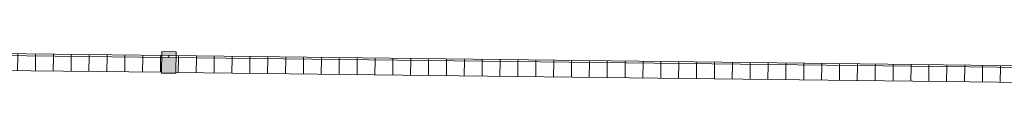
# Model space of a CAD drawing. Header units: millimetres. Extents: x 992 to 119315, y -26483 to 33271.
# Tile 78 of 110: x 82595 to 85350, y 32490 to 32596. Entities that reach past the tile are written whole.
import ezdxf

# ---------------------------------------------------------------- set-up
doc = ezdxf.new("R2010")
doc.units = ezdxf.units.MM
for name, color, linetype, lineweight in [('A-DETL-MBND', 5, 'Continuous', 9), ('A-GLAZ-CURT', 52, 'Continuous', 9), ('A-GLAZ-CWMG', 51, 'Continuous', 9)]:
    doc.layers.add(name, color=color, linetype=linetype, lineweight=lineweight)

# ---------------------------------------------------------------- blocks, each defined once
blk = doc.blocks.new('Painel de gradil - Painel de gradil-V21-PLANTA DE CAIMENTO DE PISOS - COBERTURA')
at = {"layer": 'A-DETL-MBND', "lineweight": 5}
h = blk.add_hatch(dxfattribs=at)
h.set_pattern_fill('FP_20', color=71, style=0, pattern_type=2)
h.set_pattern_definition([(180, (0, 609.6), (2e-14, -200), []), (270, (0, 609.6), (50, 3e-15), [])])
h.paths.add_polyline_path([(1250, -5), (1249.4, 0), (-1250, 0), (-1249.9, -5), (1249.5, -5)])
h = blk.add_hatch(dxfattribs=at)
h.set_pattern_fill('FP_25', color=71, style=0, pattern_type=2)
h.set_pattern_definition([(0, (0, -513.74), (0, 141.421), []), (90, (0, -513.736), (-50, 3e-15), [])])
h.paths.add_polyline_path([(1230, -47.1), (1229.5, -5), (-1230, -5), (-1229.3, -47.1), (1230, -47.1)])
at = {"layer": 'A-DETL-MBND', "color": 250, "lineweight": 5}
for p, q in [((1250, 0), (-1250, 0)), ((-1250, 0), (-1250, -5)), ((1250, -5), (1250, 0)), ((-1250, -5), (1250, -5)), ((-1230, -47.1), (1230, -47.1))]:
    blk.add_line(p, q, dxfattribs=at)
blk = doc.blocks.new('Montante retangular - montante retangular 60x40mm metal-5668038-PLANTA DE CAIMENTO DE PISOS - COBERTURA')
at = {"layer": 'A-DETL-MBND', "lineweight": 5}
h = blk.add_hatch(color=107, dxfattribs=at)
h.paths.add_polyline_path([(20, 49), (20, 5), (-20, 5.2), (-20, 49), (0.5, 49)])
h.paths.add_polyline_path([(20, 0), (20, -11), (-20, -11), (-20, 0), (0, 0)])
at = {"layer": 'A-DETL-MBND', "color": 250, "lineweight": 5}
for p, q in [((-20, -11), (-20, 49)), ((-20, 49), (20, 49)), ((20, 49), (20, -11)), ((20, -11), (-20, -11))]:
    blk.add_line(p, q, dxfattribs=at)
blk = doc.blocks.new('BE-PMSa-MOD-ARQ-ESCOLA-EX-000-R_0056_rvt-1-PLANTA DE CAIMENTO DE PISOS - COBERTURA')
at = {"layer": 'A-GLAZ-CURT', "color": 250, "lineweight": 5, "rotation": 359.3246763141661}
for p in [(-8841.9, 32581.6), (-6342.1, 32552.1)]:
    blk.add_blockref('Painel de gradil - Painel de gradil-V21-PLANTA DE CAIMENTO DE PISOS - COBERTURA', p, dxfattribs=at)
at = {"layer": 'A-GLAZ-CWMG', "color": 250, "lineweight": 5, "extrusion": (0, 0, -1), "rotation": 180.6753236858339}
blk.add_blockref('Montante retangular - montante retangular 60x40mm metal-5668038-PLANTA DE CAIMENTO DE PISOS - COBERTURA', (7592, 32566.8), dxfattribs=at)

msp = doc.modelspace()

# ---------------------------------------------------------------- block references
at = {"lineweight": 5}
msp.add_blockref('BE-PMSa-MOD-ARQ-ESCOLA-EX-000-R_0056_rvt-1-PLANTA DE CAIMENTO DE PISOS - COBERTURA', (90605, 0), dxfattribs=at)

doc.saveas('drawing.dxf')
